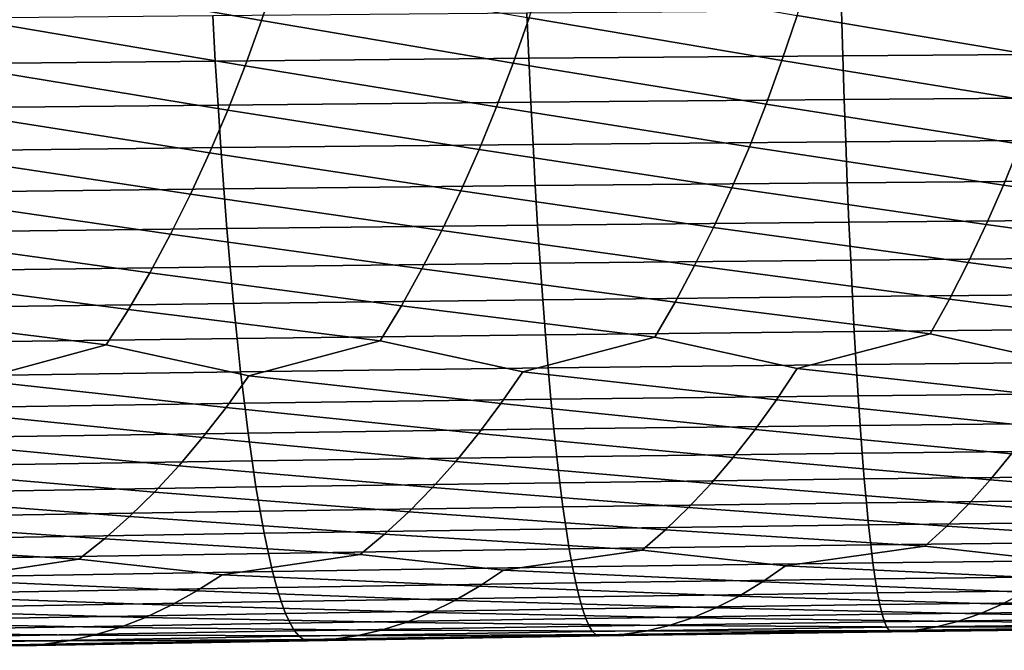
# Model space of a CAD drawing. Header units: metres. Extents: x -240 to 45, y -77 to 27.
# Tile 233 of 256: x -95.03 to -88.05, y -9.99 to -5.52. Entities that reach past the tile are written whole.
import ezdxf

# ---------------------------------------------------------------- set-up
doc = ezdxf.new("R2010")
doc.units = ezdxf.units.M
doc.layers.add('solid_102011X2', color=7, linetype='CONTINUOUS')

msp = doc.modelspace()

# ---------------------------------------------------------------- linework, layer by layer
at = {"layer": 'solid_102011X2'}
for points in [[(-94.985466, -4.877703, 360.660309), (-93.206253, -5.196675, 361.066132), (-93.316521, -5.526555, 361.266571), (-95.093452, -5.216839, 360.846832)], [(-89.418007, -5.162271, 361.387665), (-87.613716, -5.474523, 361.693878), (-87.715622, -5.79265, 361.911163), (-89.518982, -5.489748, 361.591095)], [(-95.093452, -5.216839, 360.846832), (-93.316521, -5.526555, 361.266571), (-93.433235, -5.848076, 361.479126), (-95.208336, -5.548111, 361.045746)], [(-93.206253, -5.196675, 361.066132), (-91.419991, -5.507096, 361.448486), (-91.531784, -5.827362, 361.662659), (-93.316521, -5.526555, 361.266571)], [(-91.314362, -5.178481, 361.246582), (-89.518982, -5.489748, 361.591095), (-89.625839, -5.808882, 361.806824), (-91.419991, -5.507096, 361.448486)], [(-89.203957, -5.457332, 378.050446), (-89.194359, -5.775823, 377.829681), (-86.96283, -5.760546, 377.876221), (-86.968117, -5.442892, 378.096466)], [(-95.885544, -5.513505, 377.673309), (-95.862999, -5.835257, 377.45105), (-93.64489, -5.813199, 377.616669), (-93.663116, -5.492657, 377.838409)], [(-93.663116, -5.492657, 377.838409), (-93.64489, -5.813199, 377.616669), (-91.42186, -5.793381, 377.743011), (-91.435776, -5.473927, 377.964264)], [(-91.419991, -5.507096, 361.448486), (-89.625839, -5.808882, 361.806824), (-89.738419, -6.119192, 362.034515), (-91.531784, -5.827362, 361.662659)], [(-91.435776, -5.473927, 377.964264), (-91.42186, -5.793381, 377.743011), (-89.194359, -5.775823, 377.829681), (-89.203957, -5.457332, 378.050446)], [(-89.518982, -5.489748, 361.591095), (-87.715622, -5.79265, 361.911163), (-87.822975, -6.101959, 362.140533), (-89.625839, -5.808882, 361.806824)], [(-95.208336, -5.548111, 361.045746), (-93.433235, -5.848076, 361.479126), (-93.556206, -6.160753, 361.703522), (-95.329948, -5.87101, 361.256714)], [(-93.316521, -5.526555, 361.266571), (-91.531784, -5.827362, 361.662659), (-91.649574, -6.138795, 361.888702), (-93.433235, -5.848076, 361.479126)], [(-93.64489, -5.813199, 377.616669), (-93.625641, -6.124758, 377.382507), (-91.407166, -6.103884, 377.509399), (-91.42186, -5.793381, 377.743011)], [(-91.42186, -5.793381, 377.743011), (-91.407166, -6.103884, 377.509399), (-89.184227, -6.085392, 377.596619), (-89.194359, -5.775823, 377.829681)], [(-89.194359, -5.775823, 377.829681), (-89.184227, -6.085392, 377.596619), (-86.957245, -6.069302, 377.643646), (-86.96283, -5.760546, 377.876221)], [(-95.862999, -5.835257, 377.45105), (-95.839203, -6.147991, 377.2164), (-93.625641, -6.124758, 377.382507), (-93.64489, -5.813199, 377.616669)], [(-93.433235, -5.848076, 361.479126), (-91.649574, -6.138795, 361.888702), (-91.773415, -6.440918, 362.126312), (-93.556206, -6.160753, 361.703522)], [(-91.531784, -5.827362, 361.662659), (-89.738419, -6.119192, 362.034515), (-89.856781, -6.420201, 362.273834), (-91.649574, -6.138795, 361.888702)], [(-89.625839, -5.808882, 361.806824), (-87.822975, -6.101959, 362.140533), (-87.935852, -6.401972, 362.381531), (-89.738419, -6.119192, 362.034515)], [(-95.329948, -5.87101, 361.256714), (-93.556206, -6.160753, 361.703522), (-93.685509, -6.464106, 361.939392), (-95.458084, -6.18505, 361.479462)], [(-89.184227, -6.085392, 377.596619), (-89.173569, -6.385556, 377.351532), (-86.951385, -6.36868, 377.399109), (-86.957245, -6.069302, 377.643646)], [(-95.839203, -6.147991, 377.2164), (-95.814178, -6.451222, 376.969666), (-93.605408, -6.42685, 377.136353), (-93.625641, -6.124758, 377.382507)], [(-93.625641, -6.124758, 377.382507), (-93.605408, -6.42685, 377.136353), (-91.391724, -6.404953, 377.263794), (-91.407166, -6.103884, 377.509399)], [(-91.649574, -6.138795, 361.888702), (-89.856781, -6.420201, 362.273834), (-89.981262, -6.711449, 362.524353), (-91.773415, -6.440918, 362.126312)], [(-91.407166, -6.103884, 377.509399), (-91.391724, -6.404953, 377.263794), (-89.173569, -6.385556, 377.351532), (-89.184227, -6.085392, 377.596619)], [(-89.738419, -6.119192, 362.034515), (-87.935852, -6.401972, 362.381531), (-88.054573, -6.692232, 362.63385), (-89.856781, -6.420201, 362.273834)], [(-95.458084, -6.18505, 361.479462), (-93.685509, -6.464106, 361.939392), (-93.821434, -6.757674, 362.186279), (-95.592812, -6.48975, 361.713562)], [(-93.556206, -6.160753, 361.703522), (-91.773415, -6.440918, 362.126312), (-91.903633, -6.733269, 362.375), (-93.685509, -6.464106, 361.939392)], [(-93.605408, -6.42685, 377.136353), (-93.584206, -6.719003, 376.87854), (-91.375542, -6.696119, 377.006561), (-91.391724, -6.404953, 377.263794)], [(-91.391724, -6.404953, 377.263794), (-91.375542, -6.696119, 377.006561), (-89.162407, -6.675848, 377.094879), (-89.173569, -6.385556, 377.351532)], [(-89.856781, -6.420201, 362.273834), (-88.054573, -6.692232, 362.63385), (-88.178101, -6.97229, 362.897064), (-89.981262, -6.711449, 362.524353)], [(-89.173569, -6.385556, 377.351532), (-89.162407, -6.675848, 377.094879), (-86.945236, -6.658211, 377.143005), (-86.951385, -6.36868, 377.399109)], [(-87.935852, -6.401972, 362.381531), (-86.123802, -6.675633, 362.703033), (-86.24131, -6.954823, 362.968079), (-88.054573, -6.692232, 362.63385)], [(-95.814178, -6.451222, 376.969666), (-95.787971, -6.744475, 376.711273), (-93.584206, -6.719003, 376.87854), (-93.605408, -6.42685, 377.136353)], [(-95.592812, -6.48975, 361.713562), (-93.821434, -6.757674, 362.186279), (-93.962906, -7.041001, 362.443909), (-95.734428, -6.784647, 361.958618)], [(-93.685509, -6.464106, 361.939392), (-91.903633, -6.733269, 362.375), (-92.039146, -7.015397, 362.634521), (-93.821434, -6.757674, 362.186279)], [(-91.773415, -6.440918, 362.126312), (-89.981262, -6.711449, 362.524353), (-90.110794, -6.992487, 362.785706), (-91.903633, -6.733269, 362.375)], [(-93.584206, -6.719003, 376.87854), (-93.562088, -7.000773, 376.609436), (-91.358665, -6.976939, 376.738068), (-91.375542, -6.696119, 377.006561)], [(-91.375542, -6.696119, 377.006561), (-91.358665, -6.976939, 376.738068), (-89.150764, -6.955825, 376.826996), (-89.162407, -6.675848, 377.094879)], [(-89.162407, -6.675848, 377.094879), (-89.150764, -6.955825, 376.826996), (-86.938828, -6.937457, 376.875732), (-86.945236, -6.658211, 377.143005)], [(-88.054573, -6.692232, 362.63385), (-86.24131, -6.954823, 362.968079), (-86.363182, -7.223384, 363.243713), (-88.178101, -6.97229, 362.897064)], [(-95.787971, -6.744475, 376.711273), (-95.76062, -7.027306, 376.441589), (-93.562088, -7.000773, 376.609436), (-93.584206, -6.719003, 376.87854)], [(-93.821434, -6.757674, 362.186279), (-92.039146, -7.015397, 362.634521), (-92.179749, -7.286862, 362.904419), (-93.962906, -7.041001, 362.443909)], [(-91.903633, -6.733269, 362.375), (-90.110794, -6.992487, 362.785706), (-90.245171, -7.262877, 363.057526), (-92.039146, -7.015397, 362.634521)], [(-89.981262, -6.711449, 362.524353), (-88.178101, -6.97229, 362.897064), (-88.306236, -7.241712, 363.170776), (-90.110794, -6.992487, 362.785706)], [(-95.734428, -6.784647, 361.958618), (-93.962906, -7.041001, 362.443909), (-94.109703, -7.313647, 362.711914), (-95.881836, -7.069282, 362.214386)], [(-93.562088, -7.000773, 376.609436), (-93.539093, -7.271724, 376.329529), (-91.34111, -7.246976, 376.458771), (-91.358665, -6.976939, 376.738068)], [(-91.358665, -6.976939, 376.738068), (-91.34111, -7.246976, 376.458771), (-89.138657, -7.225054, 376.548309), (-89.150764, -6.955825, 376.826996)], [(-89.150764, -6.955825, 376.826996), (-89.138657, -7.225054, 376.548309), (-86.932167, -7.205983, 376.597687), (-86.938828, -6.937457, 376.875732)], [(-88.178101, -6.97229, 362.897064), (-86.363182, -7.223384, 363.243713), (-86.489243, -7.480897, 363.52948), (-88.306236, -7.241712, 363.170776)], [(-95.76062, -7.027306, 376.441589), (-95.732178, -7.299273, 376.161041), (-93.539093, -7.271724, 376.329529), (-93.562088, -7.000773, 376.609436)], [(-93.962906, -7.041001, 362.443909), (-92.179749, -7.286862, 362.904419), (-92.325211, -7.54724, 363.184326), (-94.109703, -7.313647, 362.711914)], [(-92.039146, -7.015397, 362.634521), (-90.245171, -7.262877, 363.057526), (-90.384193, -7.522198, 363.339417), (-92.179749, -7.286862, 362.904419)], [(-90.110794, -6.992487, 362.785706), (-88.306236, -7.241712, 363.170776), (-88.438782, -7.500077, 363.45462), (-90.245171, -7.262877, 363.057526)], [(-95.881836, -7.069282, 362.214386), (-94.109703, -7.313647, 362.711914), (-94.261597, -7.575184, 362.989838), (-96.034805, -7.343213, 362.480438)], [(-93.539093, -7.271724, 376.329529), (-93.515236, -7.531429, 376.039215), (-91.322906, -7.505807, 376.169098), (-91.34111, -7.246976, 376.458771)], [(-91.34111, -7.246976, 376.458771), (-91.322906, -7.505807, 376.169098), (-89.126106, -7.483112, 376.259277), (-89.138657, -7.225054, 376.548309)], [(-89.138657, -7.225054, 376.548309), (-89.126106, -7.483112, 376.259277), (-86.925255, -7.463369, 376.309296), (-86.932167, -7.205983, 376.597687)], [(-88.306236, -7.241712, 363.170776), (-86.489243, -7.480897, 363.52948), (-86.619301, -7.726974, 363.824921), (-88.438782, -7.500077, 363.45462)], [(-95.732178, -7.299273, 376.161041), (-95.702675, -7.559953, 375.870056), (-93.515236, -7.531429, 376.039215), (-93.539093, -7.271724, 376.329529)], [(-94.109703, -7.313647, 362.711914), (-92.325211, -7.54724, 363.184326), (-92.475334, -7.796137, 363.473785), (-94.261597, -7.575184, 362.989838)], [(-92.179749, -7.286862, 362.904419), (-90.384193, -7.522198, 363.339417), (-90.527649, -7.770056, 363.63089), (-92.325211, -7.54724, 363.184326)], [(-90.245171, -7.262877, 363.057526), (-88.438782, -7.500077, 363.45462), (-88.575546, -7.746995, 363.748077), (-90.384193, -7.522198, 363.339417)], [(-96.034805, -7.343213, 362.480438), (-94.261597, -7.575184, 362.989838), (-94.418358, -7.825216, 363.277283), (-96.193085, -7.60601, 362.756378)], [(-89.126106, -7.483112, 376.259277), (-89.113113, -7.72961, 375.960358), (-86.918114, -7.709227, 376.010986), (-86.925255, -7.463369, 376.309296)], [(-95.702675, -7.559953, 375.870056), (-95.672157, -7.808951, 375.569092), (-93.490555, -7.779498, 375.738922), (-93.515236, -7.531429, 376.039215)], [(-93.515236, -7.531429, 376.039215), (-93.490555, -7.779498, 375.738922), (-91.30407, -7.753043, 375.869507), (-91.322906, -7.505807, 376.169098)], [(-91.322906, -7.505807, 376.169098), (-91.30407, -7.753043, 375.869507), (-89.113113, -7.72961, 375.960358), (-89.126106, -7.483112, 376.259277)], [(-90.384193, -7.522198, 363.339417), (-88.575546, -7.746995, 363.748077), (-89.51712, -7.991497, 364.006866), (-90.527649, -7.770056, 363.63089)], [(-88.438782, -7.500077, 363.45462), (-86.619301, -7.726974, 363.824921), (-87.565903, -7.969471, 364.101868), (-88.575546, -7.746995, 363.748077)], [(-96.193085, -7.60601, 362.756378), (-94.418358, -7.825216, 363.277283), (-95.344345, -8.076049, 363.485107), (-96.356461, -7.857275, 363.041809)], [(-94.261597, -7.575184, 362.989838), (-92.475334, -7.796137, 363.473785), (-93.406601, -8.044806, 363.698029), (-94.418358, -7.825216, 363.277283)], [(-92.325211, -7.54724, 363.184326), (-90.527649, -7.770056, 363.63089), (-91.464104, -8.016616, 363.872101), (-92.475334, -7.796137, 363.473785)], [(-91.30407, -7.753043, 375.869507), (-91.284645, -7.988296, 375.560425), (-89.099724, -7.964164, 375.651947), (-89.113113, -7.72961, 375.960358)], [(-88.575546, -7.746995, 363.748077), (-87.565903, -7.969471, 364.101868), (-87.706825, -8.191864, 364.414459), (-89.51712, -7.991497, 364.006866)], [(-89.113113, -7.72961, 375.960358), (-89.099724, -7.964164, 375.651947), (-86.910744, -7.943172, 375.703278), (-86.918114, -7.709227, 376.010986)], [(-95.672157, -7.808951, 375.569092), (-95.640686, -8.045878, 375.258636), (-93.465103, -8.015543, 375.429138), (-93.490555, -7.779498, 375.738922)], [(-93.490555, -7.779498, 375.738922), (-93.465103, -8.015543, 375.429138), (-91.284645, -7.988296, 375.560425), (-91.30407, -7.753043, 375.869507)], [(-92.475334, -7.796137, 363.473785), (-91.464104, -8.016616, 363.872101), (-91.619156, -8.240794, 364.180542), (-93.406601, -8.044806, 363.698029)], [(-90.527649, -7.770056, 363.63089), (-89.51712, -7.991497, 364.006866), (-89.665115, -8.214739, 364.317383), (-91.464104, -8.016616, 363.872101)], [(-94.418358, -7.825216, 363.277283), (-93.406601, -8.044806, 363.698029), (-93.56868, -8.27001, 364.004364), (-95.344345, -8.076049, 363.485107)], [(-89.099724, -7.964164, 375.651947), (-89.085945, -8.186404, 375.334564), (-86.903168, -8.164839, 375.386627), (-86.910744, -7.943172, 375.703278)], [(-95.640686, -8.045878, 375.258636), (-95.608299, -8.270364, 374.939117), (-93.438919, -8.239195, 375.110352), (-93.465103, -8.015543, 375.429138)], [(-93.465103, -8.015543, 375.429138), (-93.438919, -8.239195, 375.110352), (-91.264664, -8.211199, 375.24234), (-91.284645, -7.988296, 375.560425)], [(-91.464104, -8.016616, 363.872101), (-89.665115, -8.214739, 364.317383), (-89.816566, -8.425426, 364.636108), (-91.619156, -8.240794, 364.180542)], [(-91.284645, -7.988296, 375.560425), (-91.264664, -8.211199, 375.24234), (-89.085945, -8.186404, 375.334564), (-89.099724, -7.964164, 375.651947)], [(-89.51712, -7.991497, 364.006866), (-87.706825, -8.191864, 364.414459), (-87.851006, -8.401722, 364.73526), (-89.665115, -8.214739, 364.317383)], [(-95.344345, -8.076049, 363.485107), (-93.56868, -8.27001, 364.004364), (-93.734573, -8.482609, 364.318909), (-95.51342, -8.302363, 363.789368)], [(-93.406601, -8.044806, 363.698029), (-91.619156, -8.240794, 364.180542), (-91.77784, -8.452396, 364.497162), (-93.56868, -8.27001, 364.004364)], [(-89.085945, -8.186404, 375.334564), (-89.0718, -8.396, 375.008728), (-86.895393, -8.373893, 375.061493), (-86.903168, -8.164839, 375.386627)], [(-95.608299, -8.270364, 374.939117), (-95.57505, -8.482071, 374.611084), (-93.412041, -8.450116, 374.783051), (-93.438919, -8.239195, 375.110352)], [(-93.438919, -8.239195, 375.110352), (-93.412041, -8.450116, 374.783051), (-91.244148, -8.421416, 374.915771), (-91.264664, -8.211199, 375.24234)], [(-91.264664, -8.211199, 375.24234), (-91.244148, -8.421416, 374.915771), (-89.0718, -8.396, 375.008728), (-89.085945, -8.186404, 375.334564)], [(-89.665115, -8.214739, 364.317383), (-87.851006, -8.401722, 364.73526), (-87.99823, -8.598711, 365.063873), (-89.816566, -8.425426, 364.636108)], [(-95.51342, -8.302363, 363.789368), (-93.734573, -8.482609, 364.318909), (-93.90403, -8.682261, 364.641144), (-95.686493, -8.516041, 364.101776)], [(-93.56868, -8.27001, 364.004364), (-91.77784, -8.452396, 364.497162), (-91.939911, -8.651082, 364.821533), (-93.734573, -8.482609, 364.318909)], [(-91.619156, -8.240794, 364.180542), (-89.816566, -8.425426, 364.636108), (-89.971222, -8.623225, 364.962616), (-91.77784, -8.452396, 364.497162)], [(-89.0718, -8.396, 375.008728), (-89.057312, -8.59262, 374.674896), (-86.887428, -8.570008, 374.728363), (-86.895393, -8.373893, 375.061493)], [(-93.412041, -8.450116, 374.783051), (-93.384499, -8.647979, 374.447723), (-91.223137, -8.618619, 374.581177), (-91.244148, -8.421416, 374.915771)], [(-91.244148, -8.421416, 374.915771), (-91.223137, -8.618619, 374.581177), (-89.057312, -8.59262, 374.674896), (-89.0718, -8.396, 375.008728)], [(-89.816566, -8.425426, 364.636108), (-87.99823, -8.598711, 365.063873), (-88.148277, -8.782518, 365.399719), (-89.971222, -8.623225, 364.962616)], [(-95.686493, -8.516041, 364.101776), (-93.90403, -8.682261, 364.641144), (-94.076782, -8.868648, 364.970581), (-95.863289, -8.716737, 364.421875)], [(-95.57505, -8.482071, 374.611084), (-95.540993, -8.680669, 374.275024), (-93.384499, -8.647979, 374.447723), (-93.412041, -8.450116, 374.783051)], [(-93.734573, -8.482609, 364.318909), (-91.939911, -8.651082, 364.821533), (-92.105125, -8.836536, 365.153137), (-93.90403, -8.682261, 364.641144)], [(-91.77784, -8.452396, 364.497162), (-89.971222, -8.623225, 364.962616), (-90.128868, -8.807818, 365.296326), (-91.939911, -8.651082, 364.821533)], [(-89.057312, -8.59262, 374.674896), (-89.042503, -8.775957, 374.333588), (-86.879288, -8.752875, 374.387817), (-86.887428, -8.570008, 374.728363)], [(-95.540993, -8.680669, 374.275024), (-95.506172, -8.865844, 373.931427), (-93.356339, -8.83247, 374.104919), (-93.384499, -8.647979, 374.447723)], [(-93.384499, -8.647979, 374.447723), (-93.356339, -8.83247, 374.104919), (-91.201653, -8.802498, 374.239136), (-91.223137, -8.618619, 374.581177)], [(-91.939911, -8.651082, 364.821533), (-90.128868, -8.807818, 365.296326), (-90.28923, -8.978927, 365.63681), (-92.105125, -8.836536, 365.153137)], [(-91.223137, -8.618619, 374.581177), (-91.201653, -8.802498, 374.239136), (-89.042503, -8.775957, 374.333588), (-89.057312, -8.59262, 374.674896)], [(-89.971222, -8.623225, 364.962616), (-88.148277, -8.782518, 365.399719), (-88.300896, -8.952866, 365.74234), (-90.128868, -8.807818, 365.296326)], [(-87.99823, -8.598711, 365.063873), (-86.163635, -8.76066, 365.46286), (-86.308479, -8.930315, 365.807587), (-88.148277, -8.782518, 365.399719)], [(-95.863289, -8.716737, 364.421875), (-94.076782, -8.868648, 364.970581), (-94.252563, -9.041483, 365.306732), (-96.043556, -8.904129, 364.749146)], [(-93.90403, -8.682261, 364.641144), (-92.105125, -8.836536, 365.153137), (-92.273216, -9.008473, 365.491455), (-94.076782, -8.868648, 364.970581)], [(-91.201653, -8.802498, 374.239136), (-91.179741, -8.972779, 373.890106), (-89.027397, -8.945738, 373.985352), (-89.042503, -8.775957, 374.333588)], [(-89.042503, -8.775957, 374.333588), (-89.027397, -8.945738, 373.985352), (-86.870995, -8.922223, 374.040344), (-86.879288, -8.752875, 374.387817)], [(-88.148277, -8.782518, 365.399719), (-86.308479, -8.930315, 365.807587), (-86.455704, -9.086257, 366.158539), (-88.300896, -8.952866, 365.74234)], [(-95.506172, -8.865844, 373.931427), (-95.47065, -9.037322, 373.580872), (-93.327621, -9.003317, 373.755127), (-93.356339, -8.83247, 374.104919)], [(-93.356339, -8.83247, 374.104919), (-93.327621, -9.003317, 373.755127), (-91.179741, -8.972779, 373.890106), (-91.201653, -8.802498, 374.239136)], [(-92.105125, -8.836536, 365.153137), (-90.28923, -8.978927, 365.63681), (-90.452255, -9.136272, 365.983459), (-92.273216, -9.008473, 365.491455)], [(-90.128868, -8.807818, 365.296326), (-88.300896, -8.952866, 365.74234), (-88.456024, -9.109477, 366.091156), (-90.28923, -8.978927, 365.63681)], [(-96.043556, -8.904129, 364.749146), (-94.252563, -9.041483, 365.306732), (-94.431282, -9.200485, 365.649048), (-96.226997, -9.077929, 365.08313)], [(-94.076782, -8.868648, 364.970581), (-92.273216, -9.008473, 365.491455), (-92.444107, -9.166616, 365.835938), (-94.252563, -9.041483, 365.306732)], [(-89.027397, -8.945738, 373.985352), (-89.012024, -9.101695, 373.630707), (-86.862549, -9.077785, 373.686493), (-86.870995, -8.922223, 374.040344)], [(-95.47065, -9.037322, 373.580872), (-95.434479, -9.194832, 373.223877), (-93.298378, -9.160249, 373.398926), (-93.327621, -9.003317, 373.755127)], [(-93.327621, -9.003317, 373.755127), (-93.298378, -9.160249, 373.398926), (-91.157433, -9.129193, 373.534698), (-91.179741, -8.972779, 373.890106)], [(-91.179741, -8.972779, 373.890106), (-91.157433, -9.129193, 373.534698), (-89.012024, -9.101695, 373.630707), (-89.027397, -8.945738, 373.985352)], [(-90.28923, -8.978927, 365.63681), (-88.456024, -9.109477, 366.091156), (-88.613106, -9.252099, 366.445648), (-90.452255, -9.136272, 365.983459)], [(-88.300896, -8.952866, 365.74234), (-86.455704, -9.086257, 366.158539), (-86.604752, -9.228234, 366.515167), (-88.456024, -9.109477, 366.091156)], [(-96.226997, -9.077929, 365.08313), (-94.431282, -9.200485, 365.649048), (-94.61232, -9.345391, 365.99707), (-96.413506, -9.237854, 365.423248)], [(-94.252563, -9.041483, 365.306732), (-92.444107, -9.166616, 365.835938), (-92.617188, -9.310703, 366.186127), (-94.431282, -9.200485, 365.649048)], [(-92.273216, -9.008473, 365.491455), (-90.452255, -9.136272, 365.983459), (-90.617355, -9.279597, 366.335815), (-92.444107, -9.166616, 365.835938)], [(-89.012024, -9.101695, 373.630707), (-88.996399, -9.243584, 373.270203), (-86.853966, -9.219314, 373.326782), (-86.862549, -9.077785, 373.686493)], [(-93.298378, -9.160249, 373.398926), (-93.268654, -9.30302, 373.036835), (-91.134758, -9.271496, 373.173401), (-91.157433, -9.129193, 373.534698)], [(-91.157433, -9.129193, 373.534698), (-91.134758, -9.271496, 373.173401), (-88.996399, -9.243584, 373.270203), (-89.012024, -9.101695, 373.630707)], [(-90.452255, -9.136272, 365.983459), (-88.613106, -9.252099, 366.445648), (-89.600388, -9.391659, 366.764069), (-90.617355, -9.279597, 366.335815)], [(-88.456024, -9.109477, 366.091156), (-86.604752, -9.228234, 366.515167), (-87.596046, -9.365782, 366.85202), (-88.613106, -9.252099, 366.445648)], [(-95.434479, -9.194832, 373.223877), (-95.39772, -9.338127, 372.860962), (-93.268654, -9.30302, 373.036835), (-93.298378, -9.160249, 373.398926)], [(-94.431282, -9.200485, 365.649048), (-92.617188, -9.310703, 366.186127), (-93.596123, -9.4543, 366.469482), (-94.61232, -9.345391, 365.99707)], [(-92.444107, -9.166616, 365.835938), (-90.617355, -9.279597, 366.335815), (-91.60051, -9.421174, 366.636414), (-92.617188, -9.310703, 366.186127)], [(-96.413506, -9.237854, 365.423248), (-94.61232, -9.345391, 365.99707), (-95.586929, -9.491011, 366.263733), (-96.602455, -9.383636, 365.769073)], [(-93.268654, -9.30302, 373.036835), (-93.238503, -9.43142, 372.669434), (-91.111748, -9.399476, 372.806824), (-91.134758, -9.271496, 373.173401)], [(-90.617355, -9.279597, 366.335815), (-89.600388, -9.391659, 366.764069), (-89.763954, -9.505907, 367.127411), (-91.60051, -9.421174, 366.636414)], [(-91.134758, -9.271496, 373.173401), (-91.111748, -9.399476, 372.806824), (-88.980545, -9.371194, 372.904419), (-88.996399, -9.243584, 373.270203)], [(-88.613106, -9.252099, 366.445648), (-87.596046, -9.365782, 366.85202), (-87.751411, -9.479424, 367.217499), (-89.600388, -9.391659, 366.764069)], [(-88.996399, -9.243584, 373.270203), (-88.980545, -9.371194, 372.904419), (-86.845261, -9.346603, 372.961823), (-86.853966, -9.219314, 373.326782)], [(-94.61232, -9.345391, 365.99707), (-93.596123, -9.4543, 366.469482), (-93.776009, -9.569897, 366.828552), (-95.586929, -9.491011, 366.263733)], [(-95.39772, -9.338127, 372.860962), (-95.36042, -9.466997, 372.492767), (-93.238503, -9.43142, 372.669434), (-93.268654, -9.30302, 373.036835)], [(-92.617188, -9.310703, 366.186127), (-91.60051, -9.421174, 366.636414), (-91.772255, -9.536073, 366.99762), (-93.596123, -9.4543, 366.469482)], [(-88.980545, -9.371194, 372.904419), (-88.964493, -9.484324, 372.533936), (-86.836449, -9.459451, 372.592102), (-86.845261, -9.346603, 372.961823)], [(-93.238503, -9.43142, 372.669434), (-93.207962, -9.545246, 372.297302), (-91.088455, -9.512932, 372.435486), (-91.111748, -9.399476, 372.806824)], [(-91.60051, -9.421174, 366.636414), (-89.763954, -9.505907, 367.127411), (-89.928734, -9.605532, 367.494812), (-91.772255, -9.536073, 366.99762)], [(-91.111748, -9.399476, 372.806824), (-91.088455, -9.512932, 372.435486), (-88.964493, -9.484324, 372.533936), (-88.980545, -9.371194, 372.904419)], [(-89.600388, -9.391659, 366.764069), (-87.751411, -9.479424, 367.217499), (-87.907906, -9.578479, 367.587006), (-89.763954, -9.505907, 367.127411)], [(-95.586929, -9.491011, 366.263733), (-93.776009, -9.569897, 366.828552), (-93.957275, -9.670786, 367.19165), (-95.774918, -9.607351, 366.620636)], [(-95.36042, -9.466997, 372.492767), (-95.322639, -9.581236, 372.119781), (-93.207962, -9.545246, 372.297302), (-93.238503, -9.43142, 372.669434)], [(-93.596123, -9.4543, 366.469482), (-91.772255, -9.536073, 366.99762), (-91.945297, -9.63631, 367.362885), (-93.776009, -9.569897, 366.828552)], [(-91.088455, -9.512932, 372.435486), (-91.064896, -9.611682, 372.059998), (-88.948257, -9.582792, 372.159241), (-88.964493, -9.484324, 372.533936)], [(-88.964493, -9.484324, 372.533936), (-88.948257, -9.582792, 372.159241), (-86.827538, -9.557676, 372.218262), (-86.836449, -9.459451, 372.592102)], [(-95.322639, -9.581236, 372.119781), (-95.284447, -9.680663, 371.742645), (-93.177086, -9.644316, 371.92099), (-93.207962, -9.545246, 372.297302)], [(-93.207962, -9.545246, 372.297302), (-93.177086, -9.644316, 371.92099), (-91.064896, -9.611682, 372.059998), (-91.088455, -9.512932, 372.435486)], [(-91.772255, -9.536073, 366.99762), (-89.928734, -9.605532, 367.494812), (-90.094414, -9.690379, 367.865662), (-91.945297, -9.63631, 367.362885)], [(-89.763954, -9.505907, 367.127411), (-87.907906, -9.578479, 367.587006), (-88.065224, -9.662791, 367.959961), (-89.928734, -9.605532, 367.494812)], [(-88.948257, -9.582792, 372.159241), (-88.931885, -9.666461, 371.781006), (-86.818558, -9.641142, 371.84082), (-86.827538, -9.557676, 372.218262)], [(-95.774918, -9.607351, 366.620636), (-93.957275, -9.670786, 367.19165), (-94.139595, -9.756807, 367.558289), (-95.964378, -9.708933, 366.981628)], [(-93.776009, -9.569897, 366.828552), (-91.945297, -9.63631, 367.362885), (-92.119308, -9.721726, 367.731628), (-93.957275, -9.670786, 367.19165)], [(-93.177086, -9.644316, 371.92099), (-93.14592, -9.72849, 371.541077), (-91.04113, -9.695587, 371.680939), (-91.064896, -9.611682, 372.059998)], [(-91.945297, -9.63631, 367.362885), (-90.094414, -9.690379, 367.865662), (-90.260574, -9.760297, 368.239441), (-92.119308, -9.721726, 367.731628)], [(-91.064896, -9.611682, 372.059998), (-91.04113, -9.695587, 371.680939), (-88.931885, -9.666461, 371.781006), (-88.948257, -9.582792, 372.159241)], [(-89.928734, -9.605532, 367.494812), (-88.065224, -9.662791, 367.959961), (-88.222961, -9.732214, 368.335815), (-90.094414, -9.690379, 367.865662)], [(-87.907906, -9.578479, 367.587006), (-86.032036, -9.638992, 368.014038), (-86.181335, -9.707949, 368.391937), (-88.065224, -9.662791, 367.959961)], [(-95.284447, -9.680663, 371.742645), (-95.245895, -9.765138, 371.361877), (-93.14592, -9.72849, 371.541077), (-93.177086, -9.644316, 371.92099)], [(-93.957275, -9.670786, 367.19165), (-92.119308, -9.721726, 367.731628), (-92.293861, -9.79217, 368.103302), (-94.139595, -9.756807, 367.558289)], [(-93.14592, -9.72849, 371.541077), (-93.11451, -9.797629, 371.158173), (-91.017174, -9.76451, 371.298859), (-91.04113, -9.695587, 371.680939)], [(-91.04113, -9.695587, 371.680939), (-91.017174, -9.76451, 371.298859), (-88.915382, -9.735192, 371.39978), (-88.931885, -9.666461, 371.781006)], [(-90.094414, -9.690379, 367.865662), (-88.222961, -9.732214, 368.335815), (-88.380943, -9.786629, 368.713959), (-90.260574, -9.760297, 368.239441)], [(-88.931885, -9.666461, 371.781006), (-88.915382, -9.735192, 371.39978), (-86.809502, -9.709708, 371.460419), (-86.818558, -9.641142, 371.84082)], [(-88.065224, -9.662791, 367.959961), (-86.181335, -9.707949, 368.391937), (-86.330826, -9.761934, 368.772125), (-88.222961, -9.732214, 368.335815)], [(-95.964378, -9.708933, 366.981628), (-94.139595, -9.756807, 367.558289), (-94.32251, -9.827805, 367.927887), (-96.154953, -9.795594, 367.34613)], [(-95.245895, -9.765138, 371.361877), (-95.207039, -9.834521, 370.978149), (-93.11451, -9.797629, 371.158173), (-93.14592, -9.72849, 371.541077)], [(-94.139595, -9.756807, 367.558289), (-92.293861, -9.79217, 368.103302), (-92.468765, -9.847518, 368.477356), (-94.32251, -9.827805, 367.927887)], [(-93.11451, -9.797629, 371.158173), (-93.082901, -9.851625, 370.772827), (-90.993065, -9.81834, 370.914368), (-91.017174, -9.76451, 371.298859)], [(-92.119308, -9.721726, 367.731628), (-90.260574, -9.760297, 368.239441), (-90.427032, -9.815166, 368.61554), (-92.293861, -9.79217, 368.103302)], [(-91.017174, -9.76451, 371.298859), (-90.993065, -9.81834, 370.914368), (-88.898781, -9.788877, 371.016144), (-88.915382, -9.735192, 371.39978)], [(-90.260574, -9.760297, 368.239441), (-88.380943, -9.786629, 368.713959), (-88.53894, -9.825955, 369.093872), (-90.427032, -9.815166, 368.61554)], [(-88.915382, -9.735192, 371.39978), (-88.898781, -9.788877, 371.016144), (-86.800392, -9.763268, 371.077606), (-86.809502, -9.709708, 371.460419)], [(-88.898781, -9.788877, 371.016144), (-88.882103, -9.827444, 370.630676), (-86.791252, -9.80175, 370.692993), (-86.800392, -9.763268, 371.077606)], [(-88.222961, -9.732214, 368.335815), (-86.330826, -9.761934, 368.772125), (-86.480293, -9.800867, 369.154022), (-88.380943, -9.786629, 368.713959)], [(-96.154953, -9.795594, 367.34613), (-94.32251, -9.827805, 367.927887), (-94.505814, -9.883655, 368.299866), (-96.346199, -9.867174, 367.713623)], [(-95.207039, -9.834521, 370.978149), (-95.167938, -9.888704, 370.591949), (-93.082901, -9.851625, 370.772827), (-93.11451, -9.797629, 371.158173)], [(-94.32251, -9.827805, 367.927887), (-92.468765, -9.847518, 368.477356), (-92.643745, -9.887686, 368.85321), (-94.505814, -9.883655, 368.299866)], [(-93.082901, -9.851625, 370.772827), (-93.051155, -9.890407, 370.385712), (-90.968849, -9.857007, 370.528076), (-90.993065, -9.81834, 370.914368)], [(-92.293861, -9.79217, 368.103302), (-90.427032, -9.815166, 368.61554), (-90.593536, -9.854904, 368.993439), (-92.468765, -9.847518, 368.477356)], [(-90.993065, -9.81834, 370.914368), (-90.968849, -9.857007, 370.528076), (-88.882103, -9.827444, 370.630676), (-88.898781, -9.788877, 371.016144)], [(-90.968849, -9.857007, 370.528076), (-90.94458, -9.880442, 370.140564), (-88.865387, -9.850825, 370.244019), (-88.882103, -9.827444, 370.630676)], [(-90.427032, -9.815166, 368.61554), (-88.53894, -9.825955, 369.093872), (-88.696724, -9.850113, 369.474884), (-90.593536, -9.854904, 368.993439)], [(-88.882103, -9.827444, 370.630676), (-88.865387, -9.850825, 370.244019), (-86.782097, -9.825086, 370.307159), (-86.791252, -9.80175, 370.692993)], [(-88.865387, -9.850825, 370.244019), (-88.84864, -9.858982, 369.85672), (-86.772919, -9.833237, 369.920715), (-86.782097, -9.825086, 370.307159)], [(-88.696724, -9.850113, 369.474884), (-86.772919, -9.833237, 369.920715), (-88.84864, -9.858982, 369.85672)], [(-88.53894, -9.825955, 369.093872), (-86.629524, -9.82467, 369.537048), (-86.772919, -9.833237, 369.920715), (-88.696724, -9.850113, 369.474884)], [(-88.380943, -9.786629, 368.713959), (-86.480293, -9.800867, 369.154022), (-86.629524, -9.82467, 369.537048), (-88.53894, -9.825955, 369.093872)], [(-96.346199, -9.867174, 367.713623), (-94.505814, -9.883655, 368.299866), (-94.68924, -9.924269, 368.673645), (-96.537872, -9.923549, 368.083496)], [(-95.167938, -9.888704, 370.591949), (-95.128662, -9.927614, 370.203979), (-93.051155, -9.890407, 370.385712), (-93.082901, -9.851625, 370.772827)], [(-95.128662, -9.927614, 370.203979), (-95.089279, -9.951183, 369.814758), (-93.019325, -9.913904, 369.997345), (-93.051155, -9.890407, 370.385712)], [(-95.089279, -9.951183, 369.814758), (-95.04982, -9.959373, 369.424927), (-92.987427, -9.922079, 369.608368), (-93.019325, -9.913904, 369.997345)], [(-94.68924, -9.924269, 368.673645), (-92.81855, -9.912587, 369.230255), (-92.987427, -9.922079, 369.608368), (-94.872505, -9.94956, 369.048676)], [(-94.505814, -9.883655, 368.299866), (-92.643745, -9.887686, 368.85321), (-92.81855, -9.912587, 369.230255), (-94.68924, -9.924269, 368.673645)], [(-93.051155, -9.890407, 370.385712), (-93.019325, -9.913904, 369.997345), (-90.94458, -9.880442, 370.140564), (-90.968849, -9.857007, 370.528076)], [(-93.019325, -9.913904, 369.997345), (-92.987427, -9.922079, 369.608368), (-90.920258, -9.888606, 369.752441), (-90.94458, -9.880442, 370.140564)], [(-92.81855, -9.912587, 369.230255), (-90.920258, -9.888606, 369.752441), (-92.987427, -9.922079, 369.608368)], [(-92.643745, -9.887686, 368.85321), (-90.759842, -9.879428, 369.372467), (-90.920258, -9.888606, 369.752441), (-92.81855, -9.912587, 369.230255)], [(-92.468765, -9.847518, 368.477356), (-90.593536, -9.854904, 368.993439), (-90.759842, -9.879428, 369.372467), (-92.643745, -9.887686, 368.85321)], [(-90.94458, -9.880442, 370.140564), (-90.920258, -9.888606, 369.752441), (-88.84864, -9.858982, 369.85672), (-88.865387, -9.850825, 370.244019)], [(-90.759842, -9.879428, 369.372467), (-88.84864, -9.858982, 369.85672), (-90.920258, -9.888606, 369.752441)], [(-90.593536, -9.854904, 368.993439), (-88.696724, -9.850113, 369.474884), (-88.84864, -9.858982, 369.85672), (-90.759842, -9.879428, 369.372467)], [(-96.729698, -9.964626, 368.455261), (-94.872505, -9.94956, 369.048676), (-95.04982, -9.959373, 369.424927), (-96.921387, -9.990318, 368.828247)], [(-96.537872, -9.923549, 368.083496), (-94.68924, -9.924269, 368.673645), (-94.872505, -9.94956, 369.048676), (-96.729698, -9.964626, 368.455261)], [(-94.872505, -9.94956, 369.048676), (-92.987427, -9.922079, 369.608368), (-95.04982, -9.959373, 369.424927)]]:
    msp.add_3dface(points, dxfattribs=at)

doc.saveas('drawing.dxf')
